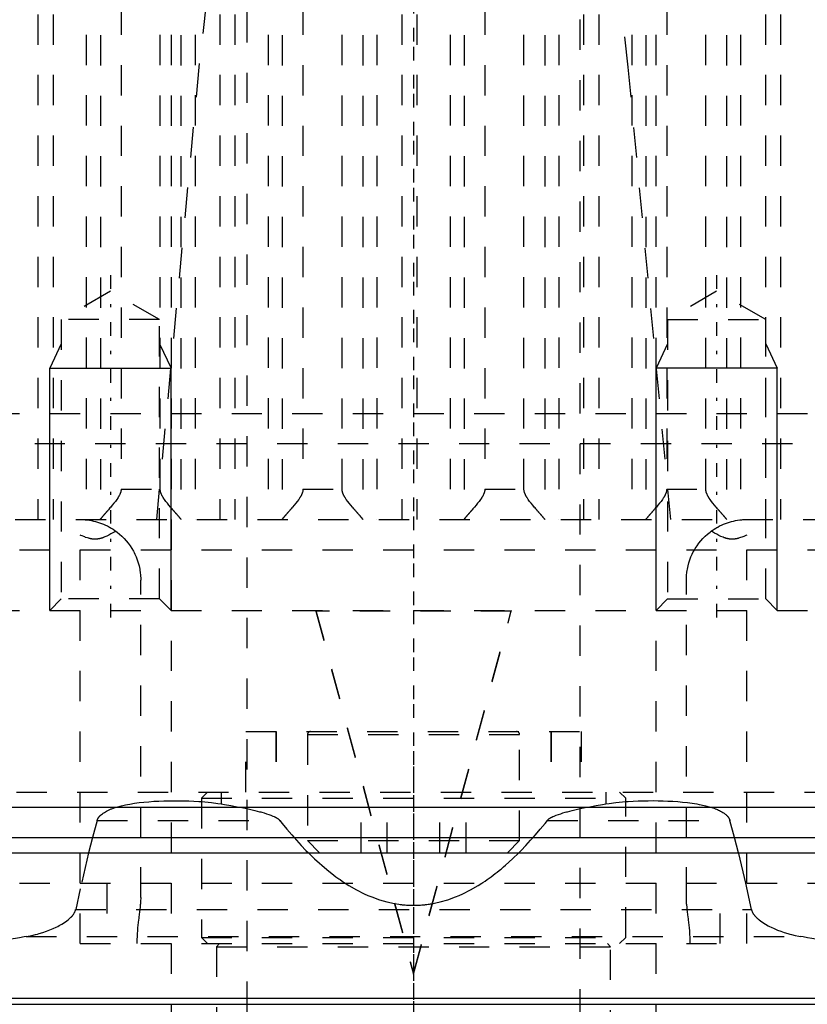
# Model space of a CAD drawing. Extents: x -100 to 100, y -99 to 429.
# Tile 6 of 14: x -13 to 13, y 20 to 53. Entities that reach past the tile are written whole.
import ezdxf

# ---------------------------------------------------------------- set-up
doc = ezdxf.new("R2010")
doc.units = 0
doc.linetypes.add('CENTER', pattern=[1.5, 0.45, -0.5, 0.05, -0.5])
doc.linetypes.add('DASHED', pattern=[2, 1, -1])
for name, color, linetype in [('AM_0', 7, 'CONTINUOUS'), ('AM_10', 7, 'CONTINUOUS'), ('AM_3', 7, 'DASHED'), ('AM_7', 7, 'CENTER')]:
    doc.layers.add(name, color=color, linetype=linetype)

msp = doc.modelspace()

# ---------------------------------------------------------------- linework, layer by layer
at = {"layer": 'AM_0', "color": 7, "linetype": 'CONTINUOUS'}
for p, q in [((-95, 27), (95, 27)), ((-30, 26), (30, 26)), ((-16.758, 25.5), (16.758, 25.5)), ((-21.12, 20.7), (21.12, 20.7)), ((-21.12, 20.5), (21.12, 20.5))]:
    msp.add_line(p, q, dxfattribs=at)
at = {"layer": 'AM_10', "color": 7, "linetype": 'CONTINUOUS'}
for p, q in [((-11.621, 42.3), (-12, 41.5)), ((-8.379, 42.3), (-8, 41.5)), ((8.379, 42.3), (8, 41.5)), ((11.621, 42.3), (12, 41.5)), ((-12, 33.5), (-12, 41.5)), ((-12, 41.5), (-8, 41.5)), ((-8, 33.5), (-8, 41.5)), ((12, 41.5), (8, 41.5)), ((8, 33.5), (8, 41.5)), ((12, 33.5), (12, 41.5))]:
    msp.add_line(p, q, dxfattribs=at)
at = {"layer": 'AM_3', "color": 6, "linetype": 'DASHED'}
for p, q in [((-5.5, 393.25), (-5.5, -76)), ((5.5, -76), (5.5, 393.25)), ((-8, 380.5), (-8, -32.5)), ((8, -32.5), (8, 380.5)), ((-12.392, 83.174), (-12.392, 36.5)), ((-11.891, 83.174), (-11.891, 36.5)), ((-6.392, 83.174), (-6.392, 36.5)), ((-5.891, 83.174), (-5.891, 36.5)), ((-0.392, 83.174), (-0.392, 36.5)), ((0.109, 83.174), (0.109, 36.5)), ((5.608, 83.174), (5.608, 36.5)), ((6.109, 83.174), (6.109, 36.5)), ((11.608, 83.174), (11.608, 36.5)), ((12.109, 83.174), (12.109, 36.5)), ((-10.797, 82.503), (-10.797, 36.5)), ((-10.333, 82.49), (-10.333, 36.51)), ((-7.674, 82.49), (-7.674, 36.51)), ((-7.21, 82.503), (-7.21, 36.5)), ((-4.797, 82.503), (-4.797, 36.5)), ((-4.333, 82.49), (-4.333, 36.51)), ((-1.674, 82.49), (-1.674, 36.51)), ((-1.21, 82.503), (-1.21, 36.5)), ((1.203, 82.503), (1.203, 36.5)), ((1.667, 82.49), (1.667, 36.51)), ((4.326, 82.49), (4.326, 36.51)), ((4.79, 82.503), (4.79, 36.5)), ((7.203, 82.503), (7.203, 36.5)), ((7.667, 82.49), (7.667, 36.51)), ((10.326, 82.49), (10.326, 36.51)), ((10.79, 82.503), (10.79, 36.5)), ((-9.649, 81.5), (-9.649, 37.5)), ((-8.358, 37.5), (-8.358, 81.5)), ((-3.649, 81.5), (-3.649, 37.5)), ((-2.358, 37.5), (-2.358, 81.5)), ((2.351, 81.5), (2.351, 37.5)), ((3.642, 37.5), (3.642, 81.5)), ((8.351, 81.5), (8.351, 37.5)), ((9.642, 37.5), (9.642, 81.5)), ((-10, 44.036), (-11.621, 43.1)), ((-8.379, 43.1), (-10, 44.036)), ((10, 44.036), (8.379, 43.1)), ((11.621, 43.1), (10, 44.036)), ((-11.621, 43.1), (-11.621, 33.879)), ((-8.379, 43.1), (-11.621, 43.1)), ((-8.379, 33.879), (-8.379, 43.1)), ((8.379, 43.1), (8.379, 33.879)), ((8.379, 43.1), (11.621, 43.1)), ((11.621, 33.879), (11.621, 43.1)), ((-28, 40), (28, 40)), ((50.5, 39), (-50.5, 39)), ((-9.649, 37.5), (-8.358, 37.5)), ((-3.649, 37.5), (-2.358, 37.5)), ((2.351, 37.5), (3.642, 37.5)), ((8.351, 37.5), (9.642, 37.5)), ((-57.145, 36.5), (57.145, 36.5)), ((-11, 22.5), (-11, 35.987)), ((11, 22.5), (11, 35.987)), ((-43, 35.5), (43, 35.5)), ((-9, 24.02), (-9, 34.5)), ((9, 24.02), (9, 34.5)), ((-11.621, 33.879), (-12, 33.5)), ((-8.379, 33.879), (-11.621, 33.879)), ((-8, 33.5), (-8.379, 33.879)), ((8.379, 33.879), (8, 33.5)), ((8.379, 33.879), (11.621, 33.879)), ((12, 33.5), (11.621, 33.879)), ((-32, 33.5), (39.5, 33.5)), ((-3.225, 33.5), (-3.225, 33.474)), ((-3.225, 33.5), (0, 21.516)), ((0, 21.516), (3.225, 33.5)), ((3.225, 33.5), (3.225, 33.474)), ((3.225, 33.474), (-3.225, 33.474)), ((-3.225, 33.474), (0, 21.49)), ((0, 21.49), (3.225, 33.474)), ((-5.53, 27.5), (-5.53, 29.5)), ((-5.53, 29.5), (5.53, 29.5)), ((-4.54, 29.5), (-4.54, 27.5)), ((-4.53, 29.5), (-4.53, 27.5)), ((-3.5, 29.4), (-3.5, 25.9)), ((-3.5, 29.4), (3.5, 29.4)), ((3.5, 25.9), (3.5, 29.4)), ((4.53, 29.5), (4.53, 27.5)), ((4.54, 29.5), (4.54, 27.5)), ((5.53, 29.5), (5.53, 27.5)), ((-33.1, 27.5), (33.1, 27.5)), ((-6.8, 27.5), (-7, 27.3)), ((-6.344, 27.5), (-6.344, 27.112)), ((-1.732, 25.5), (-1.732, 27.5)), ((-0.866, 25.5), (-0.866, 27.5)), ((0.866, 25.5), (0.866, 27.5)), ((1.732, 25.5), (1.732, 27.5)), ((6.344, 27.5), (6.344, 27.112)), ((7, 27.3), (6.8, 27.5)), ((-7, 27.3), (-7, 22.7)), ((-7, 27.3), (7, 27.3)), ((7, 22.7), (7, 27.3)), ((-10.436, 26.57), (-10.591, 26.001)), ((-10.436, 26.57), (-4.416, 26.57)), ((4.416, 26.57), (10.436, 26.57)), ((10.591, 26.001), (10.436, 26.57)), ((-10.591, 26.001), (-10.72, 25.501)), ((10.72, 25.501), (10.591, 26.001)), ((-3.5, 25.9), (-3.1, 25.5)), ((-3.5, 25.9), (3.5, 25.9)), ((3.1, 25.5), (3.5, 25.9)), ((-10.72, 25.501), (-11, 24.31)), ((10.958, 24.499), (10.72, 25.501)), ((-41, 24.5), (41, 24.5)), ((-10.115, 24.5), (-10.115, 22.5)), ((10.115, 22.5), (10.115, 24.5)), ((11.147, 23.63), (10.958, 24.499)), ((-11, 24.31), (-11.147, 23.63)), ((-11.147, 23.63), (11.147, 23.63)), ((-12.777, 22.733), (12.777, 22.733)), ((-11, 22.5), (11, 22.5)), ((-7, 22.7), (-6.8, 22.5)), ((-7, 22.7), (7, 22.7)), ((-6.4, 22.5), (-6.5, 22.4)), ((6.5, 22.4), (6.4, 22.5)), ((6.8, 22.5), (7, 22.7)), ((-6.5, 22.4), (-6.5, 15.3)), ((-6.5, 22.4), (6.5, 22.4)), ((6.5, 15.3), (6.5, 22.4)), ((0, 21.516), (0, 21.49))]:
    msp.add_line(p, q, dxfattribs=at)
for points in [[(-5.442, 65.459, 0), (-7.084, 51.437, 0), (-8.483, 36.5, 0)], [(8.483, 36.5, 0), (7.084, 51.437, 0), (5.442, 65.459, 0)], [(-9.649, 37.5, 0), (-9.649, 37.492, 0), (-9.65, 37.478, 0), (-9.651, 37.463, 0), (-9.652, 37.456, 0), (-9.653, 37.449, 0), (-9.656, 37.435, 0), (-9.658, 37.422, 0), (-9.662, 37.408, 0), (-9.665, 37.395, 0), (-9.67, 37.383, 0), (-9.672, 37.376, 0), (-9.674, 37.37, 0), (-9.679, 37.357, 0), (-9.684, 37.345, 0), (-9.689, 37.333, 0), (-9.695, 37.321, 0), (-9.701, 37.309, 0), (-9.704, 37.303, 0), (-9.707, 37.297, 0), (-9.713, 37.285, 0), (-9.719, 37.274, 0), (-9.723, 37.268, 0), (-9.726, 37.262, 0), (-9.733, 37.25, 0), (-9.74, 37.239, 0), (-9.743, 37.233, 0), (-9.747, 37.228, 0), (-9.754, 37.216, 0), (-9.761, 37.205, 0), (-9.788, 37.166, 0), (-9.836, 37.1, 0), (-9.886, 37.035, 0), (-9.938, 36.972, 0), (-9.99, 36.91, 0), (-10.015, 36.881, 0), (-10.04, 36.851, 0), (-10.069, 36.818, 0), (-10.077, 36.809, 0), (-10.085, 36.799, 0), (-10.089, 36.795, 0), (-10.093, 36.79, 0), (-10.101, 36.781, 0), (-10.109, 36.772, 0), (-10.117, 36.763, 0), (-10.124, 36.754, 0), (-10.132, 36.746, 0), (-10.136, 36.741, 0), (-10.14, 36.737, 0), (-10.147, 36.729, 0), (-10.154, 36.72, 0), (-10.162, 36.712, 0), (-10.169, 36.704, 0), (-10.176, 36.696, 0), (-10.179, 36.692, 0), (-10.183, 36.688, 0), (-10.19, 36.68, 0), (-10.196, 36.672, 0), (-10.203, 36.665, 0), (-10.21, 36.657, 0), (-10.216, 36.65, 0), (-10.219, 36.646, 0), (-10.223, 36.643, 0), (-10.229, 36.635, 0), (-10.235, 36.628, 0), (-10.241, 36.621, 0), (-10.247, 36.614, 0), (-10.253, 36.608, 0), (-10.256, 36.604, 0), (-10.258, 36.601, 0), (-10.264, 36.595, 0), (-10.269, 36.589, 0), (-10.272, 36.586, 0), (-10.275, 36.583, 0), (-10.28, 36.577, 0), (-10.284, 36.571, 0), (-10.287, 36.568, 0), (-10.289, 36.565, 0), (-10.294, 36.56, 0), (-10.298, 36.555, 0), (-10.302, 36.55, 0), (-10.306, 36.545, 0), (-10.309, 36.541, 0), (-10.311, 36.539, 0), (-10.313, 36.537, 0), (-10.316, 36.533, 0), (-10.319, 36.529, 0), (-10.322, 36.525, 0), (-10.325, 36.522, 0), (-10.327, 36.519, 0), (-10.328, 36.517, 0), (-10.329, 36.516, 0), (-10.331, 36.513, 0), (-10.332, 36.511, 0), (-10.333, 36.51, 0)], [(-7.674, 36.51, 0), (-7.675, 36.511, 0), (-7.676, 36.513, 0), (-7.678, 36.516, 0), (-7.679, 36.517, 0), (-7.68, 36.519, 0), (-7.682, 36.522, 0), (-7.685, 36.525, 0), (-7.688, 36.529, 0), (-7.691, 36.533, 0), (-7.694, 36.537, 0), (-7.696, 36.539, 0), (-7.698, 36.541, 0), (-7.701, 36.545, 0), (-7.705, 36.55, 0), (-7.709, 36.555, 0), (-7.713, 36.56, 0), (-7.718, 36.565, 0), (-7.72, 36.568, 0), (-7.723, 36.571, 0), (-7.727, 36.577, 0), (-7.732, 36.583, 0), (-7.735, 36.586, 0), (-7.738, 36.589, 0), (-7.743, 36.595, 0), (-7.749, 36.601, 0), (-7.751, 36.604, 0), (-7.754, 36.608, 0), (-7.76, 36.614, 0), (-7.766, 36.621, 0), (-7.772, 36.628, 0), (-7.778, 36.635, 0), (-7.784, 36.643, 0), (-7.788, 36.646, 0), (-7.791, 36.65, 0), (-7.797, 36.657, 0), (-7.804, 36.665, 0), (-7.811, 36.672, 0), (-7.817, 36.68, 0), (-7.824, 36.688, 0), (-7.828, 36.692, 0), (-7.831, 36.696, 0), (-7.838, 36.704, 0), (-7.845, 36.712, 0), (-7.853, 36.72, 0), (-7.86, 36.729, 0), (-7.867, 36.737, 0), (-7.871, 36.741, 0), (-7.875, 36.746, 0), (-7.883, 36.754, 0), (-7.89, 36.763, 0), (-7.898, 36.772, 0), (-7.906, 36.781, 0), (-7.914, 36.79, 0), (-7.918, 36.795, 0), (-7.922, 36.799, 0), (-7.93, 36.809, 0), (-7.938, 36.818, 0), (-7.967, 36.851, 0), (-7.992, 36.881, 0), (-8.017, 36.91, 0), (-8.069, 36.972, 0), (-8.121, 37.035, 0), (-8.171, 37.1, 0), (-8.219, 37.166, 0), (-8.246, 37.205, 0), (-8.253, 37.216, 0), (-8.26, 37.228, 0), (-8.264, 37.233, 0), (-8.267, 37.239, 0), (-8.274, 37.25, 0), (-8.281, 37.262, 0), (-8.284, 37.268, 0), (-8.288, 37.274, 0), (-8.294, 37.285, 0), (-8.3, 37.297, 0), (-8.303, 37.303, 0), (-8.306, 37.309, 0), (-8.312, 37.321, 0), (-8.318, 37.333, 0), (-8.323, 37.345, 0), (-8.328, 37.357, 0), (-8.333, 37.37, 0), (-8.335, 37.376, 0), (-8.337, 37.383, 0), (-8.342, 37.395, 0), (-8.345, 37.408, 0), (-8.349, 37.422, 0), (-8.351, 37.435, 0), (-8.354, 37.449, 0), (-8.355, 37.456, 0), (-8.356, 37.463, 0), (-8.357, 37.478, 0), (-8.358, 37.492, 0), (-8.358, 37.5, 0)], [(-3.649, 37.5, 0), (-3.649, 37.492, 0), (-3.65, 37.478, 0), (-3.651, 37.463, 0), (-3.652, 37.456, 0), (-3.653, 37.449, 0), (-3.656, 37.435, 0), (-3.658, 37.422, 0), (-3.662, 37.408, 0), (-3.665, 37.395, 0), (-3.67, 37.383, 0), (-3.672, 37.376, 0), (-3.674, 37.37, 0), (-3.679, 37.357, 0), (-3.684, 37.345, 0), (-3.689, 37.333, 0), (-3.695, 37.321, 0), (-3.701, 37.309, 0), (-3.704, 37.303, 0), (-3.707, 37.297, 0), (-3.713, 37.285, 0), (-3.719, 37.274, 0), (-3.723, 37.268, 0), (-3.726, 37.262, 0), (-3.733, 37.25, 0), (-3.74, 37.239, 0), (-3.743, 37.233, 0), (-3.747, 37.228, 0), (-3.754, 37.216, 0), (-3.761, 37.205, 0), (-3.788, 37.166, 0), (-3.836, 37.1, 0), (-3.886, 37.035, 0), (-3.938, 36.972, 0), (-3.99, 36.91, 0), (-4.015, 36.881, 0), (-4.04, 36.851, 0), (-4.069, 36.818, 0), (-4.077, 36.809, 0), (-4.085, 36.799, 0), (-4.089, 36.795, 0), (-4.093, 36.79, 0), (-4.101, 36.781, 0), (-4.109, 36.772, 0), (-4.117, 36.763, 0), (-4.124, 36.754, 0), (-4.132, 36.746, 0), (-4.136, 36.741, 0), (-4.14, 36.737, 0), (-4.147, 36.729, 0), (-4.154, 36.72, 0), (-4.162, 36.712, 0), (-4.169, 36.704, 0), (-4.176, 36.696, 0), (-4.179, 36.692, 0), (-4.183, 36.688, 0), (-4.19, 36.68, 0), (-4.196, 36.672, 0), (-4.203, 36.665, 0), (-4.21, 36.657, 0), (-4.216, 36.65, 0), (-4.219, 36.646, 0), (-4.223, 36.643, 0), (-4.229, 36.635, 0), (-4.235, 36.628, 0), (-4.241, 36.621, 0), (-4.247, 36.614, 0), (-4.253, 36.608, 0), (-4.256, 36.604, 0), (-4.258, 36.601, 0), (-4.264, 36.595, 0), (-4.269, 36.589, 0), (-4.272, 36.586, 0), (-4.275, 36.583, 0), (-4.28, 36.577, 0), (-4.284, 36.571, 0), (-4.287, 36.568, 0), (-4.289, 36.565, 0), (-4.294, 36.56, 0), (-4.298, 36.555, 0), (-4.302, 36.55, 0), (-4.306, 36.545, 0), (-4.309, 36.541, 0), (-4.311, 36.539, 0), (-4.313, 36.537, 0), (-4.316, 36.533, 0), (-4.319, 36.529, 0), (-4.322, 36.525, 0), (-4.325, 36.522, 0), (-4.327, 36.519, 0), (-4.328, 36.517, 0), (-4.329, 36.516, 0), (-4.331, 36.513, 0), (-4.332, 36.511, 0), (-4.333, 36.51, 0)], [(-1.674, 36.51, 0), (-1.675, 36.511, 0), (-1.676, 36.513, 0), (-1.678, 36.516, 0), (-1.679, 36.517, 0), (-1.68, 36.519, 0), (-1.682, 36.522, 0), (-1.685, 36.525, 0), (-1.688, 36.529, 0), (-1.691, 36.533, 0), (-1.694, 36.537, 0), (-1.696, 36.539, 0), (-1.698, 36.541, 0), (-1.701, 36.545, 0), (-1.705, 36.55, 0), (-1.709, 36.555, 0), (-1.713, 36.56, 0), (-1.718, 36.565, 0), (-1.72, 36.568, 0), (-1.723, 36.571, 0), (-1.727, 36.577, 0), (-1.732, 36.583, 0), (-1.735, 36.586, 0), (-1.738, 36.589, 0), (-1.743, 36.595, 0), (-1.749, 36.601, 0), (-1.751, 36.604, 0), (-1.754, 36.608, 0), (-1.76, 36.614, 0), (-1.766, 36.621, 0), (-1.772, 36.628, 0), (-1.778, 36.635, 0), (-1.784, 36.643, 0), (-1.788, 36.646, 0), (-1.791, 36.65, 0), (-1.797, 36.657, 0), (-1.804, 36.665, 0), (-1.811, 36.672, 0), (-1.817, 36.68, 0), (-1.824, 36.688, 0), (-1.828, 36.692, 0), (-1.831, 36.696, 0), (-1.838, 36.704, 0), (-1.845, 36.712, 0), (-1.853, 36.72, 0), (-1.86, 36.729, 0), (-1.867, 36.737, 0), (-1.871, 36.741, 0), (-1.875, 36.746, 0), (-1.883, 36.754, 0), (-1.89, 36.763, 0), (-1.898, 36.772, 0), (-1.906, 36.781, 0), (-1.914, 36.79, 0), (-1.918, 36.795, 0), (-1.922, 36.799, 0), (-1.93, 36.809, 0), (-1.938, 36.818, 0), (-1.967, 36.851, 0), (-1.992, 36.881, 0), (-2.017, 36.91, 0), (-2.069, 36.972, 0), (-2.121, 37.035, 0), (-2.171, 37.1, 0), (-2.219, 37.166, 0), (-2.246, 37.205, 0), (-2.253, 37.216, 0), (-2.26, 37.228, 0), (-2.264, 37.233, 0), (-2.267, 37.239, 0), (-2.274, 37.25, 0), (-2.281, 37.262, 0), (-2.284, 37.268, 0), (-2.288, 37.274, 0), (-2.294, 37.285, 0), (-2.3, 37.297, 0), (-2.303, 37.303, 0), (-2.306, 37.309, 0), (-2.312, 37.321, 0), (-2.318, 37.333, 0), (-2.323, 37.345, 0), (-2.328, 37.357, 0), (-2.333, 37.37, 0), (-2.335, 37.376, 0), (-2.337, 37.383, 0), (-2.342, 37.395, 0), (-2.345, 37.408, 0), (-2.349, 37.422, 0), (-2.351, 37.435, 0), (-2.354, 37.449, 0), (-2.355, 37.456, 0), (-2.356, 37.463, 0), (-2.357, 37.478, 0), (-2.358, 37.492, 0), (-2.358, 37.5, 0)], [(2.351, 37.5, 0), (2.351, 37.492, 0), (2.35, 37.478, 0), (2.349, 37.463, 0), (2.348, 37.456, 0), (2.347, 37.449, 0), (2.344, 37.435, 0), (2.342, 37.422, 0), (2.338, 37.408, 0), (2.335, 37.395, 0), (2.33, 37.383, 0), (2.328, 37.376, 0), (2.326, 37.37, 0), (2.321, 37.357, 0), (2.316, 37.345, 0), (2.311, 37.333, 0), (2.305, 37.321, 0), (2.299, 37.309, 0), (2.296, 37.303, 0), (2.293, 37.297, 0), (2.287, 37.285, 0), (2.281, 37.274, 0), (2.277, 37.268, 0), (2.274, 37.262, 0), (2.267, 37.25, 0), (2.26, 37.239, 0), (2.257, 37.233, 0), (2.253, 37.228, 0), (2.246, 37.216, 0), (2.239, 37.205, 0), (2.212, 37.166, 0), (2.164, 37.1, 0), (2.114, 37.035, 0), (2.062, 36.972, 0), (2.01, 36.91, 0), (1.985, 36.881, 0), (1.96, 36.851, 0), (1.931, 36.818, 0), (1.923, 36.809, 0), (1.915, 36.799, 0), (1.911, 36.795, 0), (1.907, 36.79, 0), (1.899, 36.781, 0), (1.891, 36.772, 0), (1.883, 36.763, 0), (1.876, 36.754, 0), (1.868, 36.746, 0), (1.864, 36.741, 0), (1.86, 36.737, 0), (1.853, 36.729, 0), (1.846, 36.72, 0), (1.838, 36.712, 0), (1.831, 36.704, 0), (1.824, 36.696, 0), (1.821, 36.692, 0), (1.817, 36.688, 0), (1.81, 36.68, 0), (1.804, 36.672, 0), (1.797, 36.665, 0), (1.79, 36.657, 0), (1.784, 36.65, 0), (1.781, 36.646, 0), (1.777, 36.643, 0), (1.771, 36.635, 0), (1.765, 36.628, 0), (1.759, 36.621, 0), (1.753, 36.614, 0), (1.747, 36.608, 0), (1.744, 36.604, 0), (1.742, 36.601, 0), (1.736, 36.595, 0), (1.731, 36.589, 0), (1.728, 36.586, 0), (1.725, 36.583, 0), (1.72, 36.577, 0), (1.716, 36.571, 0), (1.713, 36.568, 0), (1.711, 36.565, 0), (1.706, 36.56, 0), (1.702, 36.555, 0), (1.698, 36.55, 0), (1.694, 36.545, 0), (1.691, 36.541, 0), (1.689, 36.539, 0), (1.687, 36.537, 0), (1.684, 36.533, 0), (1.681, 36.529, 0), (1.678, 36.525, 0), (1.675, 36.522, 0), (1.673, 36.519, 0), (1.672, 36.517, 0), (1.671, 36.516, 0), (1.669, 36.513, 0), (1.668, 36.511, 0), (1.667, 36.51, 0)], [(4.326, 36.51, 0), (4.325, 36.511, 0), (4.324, 36.513, 0), (4.322, 36.516, 0), (4.321, 36.517, 0), (4.32, 36.519, 0), (4.318, 36.522, 0), (4.315, 36.525, 0), (4.312, 36.529, 0), (4.309, 36.533, 0), (4.306, 36.537, 0), (4.304, 36.539, 0), (4.302, 36.541, 0), (4.299, 36.545, 0), (4.295, 36.55, 0), (4.291, 36.555, 0), (4.287, 36.56, 0), (4.282, 36.565, 0), (4.28, 36.568, 0), (4.277, 36.571, 0), (4.273, 36.577, 0), (4.268, 36.583, 0), (4.265, 36.586, 0), (4.262, 36.589, 0), (4.257, 36.595, 0), (4.251, 36.601, 0), (4.249, 36.604, 0), (4.246, 36.608, 0), (4.24, 36.614, 0), (4.234, 36.621, 0), (4.228, 36.628, 0), (4.222, 36.635, 0), (4.216, 36.643, 0), (4.212, 36.646, 0), (4.209, 36.65, 0), (4.203, 36.657, 0), (4.196, 36.665, 0), (4.189, 36.672, 0), (4.183, 36.68, 0), (4.176, 36.688, 0), (4.172, 36.692, 0), (4.169, 36.696, 0), (4.162, 36.704, 0), (4.155, 36.712, 0), (4.147, 36.72, 0), (4.14, 36.729, 0), (4.133, 36.737, 0), (4.129, 36.741, 0), (4.125, 36.746, 0), (4.117, 36.754, 0), (4.11, 36.763, 0), (4.102, 36.772, 0), (4.094, 36.781, 0), (4.086, 36.79, 0), (4.082, 36.795, 0), (4.078, 36.799, 0), (4.07, 36.809, 0), (4.062, 36.818, 0), (4.033, 36.851, 0), (4.008, 36.881, 0), (3.983, 36.91, 0), (3.931, 36.972, 0), (3.879, 37.035, 0), (3.829, 37.1, 0), (3.781, 37.166, 0), (3.754, 37.205, 0), (3.747, 37.216, 0), (3.74, 37.228, 0), (3.736, 37.233, 0), (3.733, 37.239, 0), (3.726, 37.25, 0), (3.719, 37.262, 0), (3.716, 37.268, 0), (3.712, 37.274, 0), (3.706, 37.285, 0), (3.7, 37.297, 0), (3.697, 37.303, 0), (3.694, 37.309, 0), (3.688, 37.321, 0), (3.682, 37.333, 0), (3.677, 37.345, 0), (3.672, 37.357, 0), (3.667, 37.37, 0), (3.665, 37.376, 0), (3.663, 37.383, 0), (3.658, 37.395, 0), (3.655, 37.408, 0), (3.651, 37.422, 0), (3.649, 37.435, 0), (3.646, 37.449, 0), (3.645, 37.456, 0), (3.644, 37.463, 0), (3.643, 37.478, 0), (3.642, 37.492, 0), (3.642, 37.5, 0)], [(8.351, 37.5, 0), (8.351, 37.492, 0), (8.35, 37.478, 0), (8.349, 37.463, 0), (8.348, 37.456, 0), (8.347, 37.449, 0), (8.344, 37.435, 0), (8.342, 37.422, 0), (8.338, 37.408, 0), (8.335, 37.395, 0), (8.33, 37.383, 0), (8.328, 37.376, 0), (8.326, 37.37, 0), (8.321, 37.357, 0), (8.316, 37.345, 0), (8.311, 37.333, 0), (8.305, 37.321, 0), (8.299, 37.309, 0), (8.296, 37.303, 0), (8.293, 37.297, 0), (8.287, 37.285, 0), (8.281, 37.274, 0), (8.277, 37.268, 0), (8.274, 37.262, 0), (8.267, 37.25, 0), (8.26, 37.239, 0), (8.257, 37.233, 0), (8.253, 37.228, 0), (8.246, 37.216, 0), (8.239, 37.205, 0), (8.212, 37.166, 0), (8.164, 37.1, 0), (8.114, 37.035, 0), (8.062, 36.972, 0), (8.01, 36.91, 0), (7.985, 36.881, 0), (7.96, 36.851, 0), (7.931, 36.818, 0), (7.923, 36.809, 0), (7.915, 36.799, 0), (7.911, 36.795, 0), (7.907, 36.79, 0), (7.899, 36.781, 0), (7.891, 36.772, 0), (7.883, 36.763, 0), (7.876, 36.754, 0), (7.868, 36.746, 0), (7.864, 36.741, 0), (7.86, 36.737, 0), (7.853, 36.729, 0), (7.846, 36.72, 0), (7.838, 36.712, 0), (7.831, 36.704, 0), (7.824, 36.696, 0), (7.821, 36.692, 0), (7.817, 36.688, 0), (7.81, 36.68, 0), (7.804, 36.672, 0), (7.797, 36.665, 0), (7.79, 36.657, 0), (7.784, 36.65, 0), (7.781, 36.646, 0), (7.777, 36.643, 0), (7.771, 36.635, 0), (7.765, 36.628, 0), (7.759, 36.621, 0), (7.753, 36.614, 0), (7.747, 36.608, 0), (7.744, 36.604, 0), (7.742, 36.601, 0), (7.736, 36.595, 0), (7.731, 36.589, 0), (7.728, 36.586, 0), (7.725, 36.583, 0), (7.72, 36.577, 0), (7.716, 36.571, 0), (7.713, 36.568, 0), (7.711, 36.565, 0), (7.706, 36.56, 0), (7.702, 36.555, 0), (7.698, 36.55, 0), (7.694, 36.545, 0), (7.691, 36.541, 0), (7.689, 36.539, 0), (7.687, 36.537, 0), (7.684, 36.533, 0), (7.681, 36.529, 0), (7.678, 36.525, 0), (7.675, 36.522, 0), (7.673, 36.519, 0), (7.672, 36.517, 0), (7.671, 36.516, 0), (7.669, 36.513, 0), (7.668, 36.511, 0), (7.667, 36.51, 0)], [(10.326, 36.51, 0), (10.325, 36.511, 0), (10.324, 36.513, 0), (10.322, 36.516, 0), (10.321, 36.517, 0), (10.32, 36.519, 0), (10.318, 36.522, 0), (10.315, 36.525, 0), (10.312, 36.529, 0), (10.309, 36.533, 0), (10.306, 36.537, 0), (10.304, 36.539, 0), (10.302, 36.541, 0), (10.299, 36.545, 0), (10.295, 36.55, 0), (10.291, 36.555, 0), (10.287, 36.56, 0), (10.282, 36.565, 0), (10.28, 36.568, 0), (10.277, 36.571, 0), (10.273, 36.577, 0), (10.268, 36.583, 0), (10.265, 36.586, 0), (10.262, 36.589, 0), (10.257, 36.595, 0), (10.251, 36.601, 0), (10.249, 36.604, 0), (10.246, 36.608, 0), (10.24, 36.614, 0), (10.234, 36.621, 0), (10.228, 36.628, 0), (10.222, 36.635, 0), (10.216, 36.643, 0), (10.212, 36.646, 0), (10.209, 36.65, 0), (10.203, 36.657, 0), (10.196, 36.665, 0), (10.189, 36.672, 0), (10.183, 36.68, 0), (10.176, 36.688, 0), (10.172, 36.692, 0), (10.169, 36.696, 0), (10.162, 36.704, 0), (10.155, 36.712, 0), (10.147, 36.72, 0), (10.14, 36.729, 0), (10.133, 36.737, 0), (10.129, 36.741, 0), (10.125, 36.746, 0), (10.117, 36.754, 0), (10.11, 36.763, 0), (10.102, 36.772, 0), (10.094, 36.781, 0), (10.086, 36.79, 0), (10.082, 36.795, 0), (10.078, 36.799, 0), (10.07, 36.809, 0), (10.062, 36.818, 0), (10.033, 36.851, 0), (10.008, 36.881, 0), (9.983, 36.91, 0), (9.931, 36.972, 0), (9.879, 37.035, 0), (9.829, 37.1, 0), (9.781, 37.166, 0), (9.754, 37.205, 0), (9.747, 37.216, 0), (9.74, 37.228, 0), (9.736, 37.233, 0), (9.733, 37.239, 0), (9.726, 37.25, 0), (9.719, 37.262, 0), (9.716, 37.268, 0), (9.712, 37.274, 0), (9.706, 37.285, 0), (9.7, 37.297, 0), (9.697, 37.303, 0), (9.694, 37.309, 0), (9.688, 37.321, 0), (9.682, 37.333, 0), (9.677, 37.345, 0), (9.672, 37.357, 0), (9.667, 37.37, 0), (9.665, 37.376, 0), (9.663, 37.383, 0), (9.658, 37.395, 0), (9.655, 37.408, 0), (9.651, 37.422, 0), (9.649, 37.435, 0), (9.646, 37.449, 0), (9.645, 37.456, 0), (9.644, 37.463, 0), (9.643, 37.478, 0), (9.642, 37.492, 0), (9.642, 37.5, 0)], [(-11, 36.5, 0), (-10.966, 36.5, 0), (-10.897, 36.497, 0), (-10.829, 36.493, 0), (-10.795, 36.489, 0), (-10.761, 36.486, 0), (-10.693, 36.476, 0), (-10.625, 36.465, 0), (-10.558, 36.45, 0), (-10.491, 36.434, 0), (-10.424, 36.415, 0), (-10.391, 36.405, 0), (-10.358, 36.394, 0), (-10.292, 36.371, 0), (-10.227, 36.345, 0), (-10.163, 36.316, 0), (-10.099, 36.286, 0), (-10.036, 36.252, 0), (-10.005, 36.235, 0), (-9.974, 36.217, 0), (-9.913, 36.179, 0), (-9.854, 36.139, 0), (-9.824, 36.118, 0)], [(-10.333, 36.51, 0), (-10.335, 36.507, 0), (-10.339, 36.502, 0), (-10.343, 36.5, 0), (-10.345, 36.5, 0)], [(-7.662, 36.5, 0), (-7.664, 36.5, 0), (-7.668, 36.502, 0), (-7.672, 36.507, 0), (-7.674, 36.51, 0)], [(-4.333, 36.51, 0), (-4.335, 36.507, 0), (-4.339, 36.502, 0), (-4.343, 36.5, 0), (-4.345, 36.5, 0)], [(-1.662, 36.5, 0), (-1.664, 36.5, 0), (-1.668, 36.502, 0), (-1.672, 36.507, 0), (-1.674, 36.51, 0)], [(1.667, 36.51, 0), (1.665, 36.507, 0), (1.661, 36.502, 0), (1.657, 36.5, 0), (1.655, 36.5, 0)], [(4.338, 36.5, 0), (4.336, 36.5, 0), (4.332, 36.502, 0), (4.328, 36.507, 0), (4.326, 36.51, 0)], [(7.667, 36.51, 0), (7.665, 36.507, 0), (7.661, 36.502, 0), (7.657, 36.5, 0), (7.655, 36.5, 0)], [(9.824, 36.118, 0), (9.854, 36.139, 0), (9.913, 36.179, 0), (9.974, 36.217, 0), (10.005, 36.235, 0), (10.036, 36.252, 0), (10.099, 36.286, 0), (10.163, 36.316, 0), (10.227, 36.345, 0), (10.292, 36.371, 0), (10.358, 36.394, 0), (10.391, 36.405, 0), (10.424, 36.415, 0), (10.491, 36.434, 0), (10.558, 36.45, 0), (10.625, 36.465, 0), (10.693, 36.476, 0), (10.761, 36.486, 0), (10.795, 36.489, 0), (10.829, 36.493, 0), (10.897, 36.497, 0), (10.966, 36.5, 0), (11, 36.5, 0)], [(10.338, 36.5, 0), (10.336, 36.5, 0), (10.332, 36.502, 0), (10.328, 36.507, 0), (10.326, 36.51, 0)], [(-9.824, 36.118, 0), (-9.857, 36.098, 0), (-9.921, 36.06, 0), (-9.986, 36.023, 0), (-10.018, 36.005, 0), (-10.051, 35.988, 0), (-10.118, 35.954, 0), (-10.188, 35.923, 0), (-10.229, 35.906, 0), (-10.242, 35.902, 0), (-10.254, 35.898, 0), (-10.26, 35.896, 0), (-10.266, 35.893, 0), (-10.278, 35.889, 0), (-10.29, 35.886, 0), (-10.302, 35.882, 0), (-10.315, 35.878, 0), (-10.327, 35.875, 0), (-10.333, 35.873, 0), (-10.339, 35.872, 0), (-10.351, 35.869, 0), (-10.364, 35.866, 0), (-10.376, 35.864, 0), (-10.388, 35.861, 0), (-10.4, 35.859, 0), (-10.406, 35.858, 0), (-10.412, 35.857, 0), (-10.424, 35.856, 0), (-10.436, 35.854, 0), (-10.441, 35.854, 0), (-10.447, 35.853, 0), (-10.459, 35.852, 0), (-10.471, 35.851, 0), (-10.477, 35.851, 0), (-10.483, 35.85, 0), (-10.495, 35.85, 0), (-10.506, 35.85, 0), (-10.518, 35.85, 0), (-10.53, 35.85, 0), (-10.542, 35.85, 0), (-10.547, 35.851, 0), (-10.553, 35.851, 0), (-10.565, 35.852, 0), (-10.577, 35.853, 0), (-10.589, 35.854, 0), (-10.601, 35.856, 0), (-10.612, 35.857, 0), (-10.618, 35.858, 0), (-10.624, 35.859, 0), (-10.636, 35.861, 0), (-10.648, 35.863, 0), (-10.659, 35.865, 0), (-10.671, 35.868, 0), (-10.682, 35.87, 0), (-10.688, 35.872, 0), (-10.694, 35.873, 0), (-10.705, 35.876, 0), (-10.716, 35.879, 0), (-10.755, 35.89, 0), (-10.819, 35.911, 0), (-10.849, 35.923, 0), (-10.878, 35.934, 0), (-10.932, 35.956, 0), (-10.979, 35.977, 0), (-11, 35.987, 0)], [(-9.824, 36.118, 0), (-9.782, 36.087, 0), (-9.701, 36.021, 0), (-9.623, 35.951, 0), (-9.586, 35.914, 0), (-9.549, 35.877, 0), (-9.479, 35.799, 0), (-9.413, 35.717, 0), (-9.352, 35.633, 0), (-9.295, 35.545, 0), (-9.242, 35.454, 0), (-9.218, 35.408, 0), (-9.195, 35.361, 0), (-9.152, 35.265, 0), (-9.115, 35.167, 0), (-9.082, 35.068, 0), (-9.055, 34.967, 0), (-9.033, 34.864, 0), (-9.025, 34.813, 0), (-9.017, 34.761, 0), (-9.006, 34.657, 0), (-9.001, 34.552, 0), (-9, 34.5, 0)], [(9, 34.5, 0), (9.001, 34.552, 0), (9.006, 34.657, 0), (9.017, 34.761, 0), (9.025, 34.813, 0), (9.033, 34.864, 0), (9.055, 34.967, 0), (9.082, 35.068, 0), (9.115, 35.167, 0), (9.152, 35.265, 0), (9.195, 35.361, 0), (9.218, 35.408, 0), (9.242, 35.454, 0), (9.295, 35.545, 0), (9.352, 35.633, 0), (9.413, 35.717, 0), (9.479, 35.799, 0), (9.549, 35.877, 0), (9.586, 35.914, 0), (9.623, 35.951, 0), (9.701, 36.021, 0), (9.782, 36.087, 0), (9.824, 36.118, 0)], [(11, 35.987, 0), (10.966, 35.971, 0), (10.897, 35.942, 0), (10.827, 35.915, 0), (10.792, 35.902, 0), (10.757, 35.891, 0), (10.718, 35.879, 0), (10.707, 35.876, 0), (10.696, 35.874, 0), (10.691, 35.872, 0), (10.686, 35.871, 0), (10.675, 35.869, 0), (10.664, 35.866, 0), (10.654, 35.864, 0), (10.644, 35.862, 0), (10.634, 35.861, 0), (10.629, 35.86, 0), (10.624, 35.859, 0), (10.614, 35.857, 0), (10.604, 35.856, 0), (10.594, 35.855, 0), (10.585, 35.854, 0), (10.575, 35.853, 0), (10.57, 35.852, 0), (10.566, 35.852, 0), (10.556, 35.851, 0), (10.547, 35.851, 0), (10.538, 35.85, 0), (10.529, 35.85, 0), (10.519, 35.85, 0), (10.515, 35.85, 0), (10.51, 35.85, 0), (10.501, 35.85, 0), (10.492, 35.85, 0), (10.482, 35.85, 0), (10.473, 35.851, 0), (10.463, 35.852, 0), (10.459, 35.852, 0), (10.454, 35.852, 0), (10.444, 35.853, 0), (10.435, 35.854, 0), (10.43, 35.855, 0), (10.425, 35.855, 0), (10.415, 35.857, 0), (10.405, 35.858, 0), (10.401, 35.859, 0), (10.396, 35.86, 0), (10.386, 35.862, 0), (10.376, 35.864, 0), (10.366, 35.866, 0), (10.355, 35.868, 0), (10.345, 35.87, 0), (10.34, 35.872, 0), (10.335, 35.873, 0), (10.324, 35.876, 0), (10.314, 35.878, 0), (10.303, 35.882, 0), (10.293, 35.885, 0), (10.282, 35.888, 0), (10.277, 35.89, 0), (10.271, 35.892, 0), (10.26, 35.895, 0), (10.249, 35.899, 0), (10.21, 35.914, 0), (10.142, 35.943, 0), (10.072, 35.977, 0), (10.037, 35.995, 0), (10.002, 36.014, 0), (9.931, 36.054, 0), (9.86, 36.096, 0), (9.824, 36.118, 0)], [(-10.436, 26.57, 0), (-10.435, 26.573, 0), (-10.434, 26.579, 0), (-10.432, 26.585, 0), (-10.43, 26.588, 0), (-10.429, 26.591, 0), (-10.427, 26.597, 0), (-10.425, 26.603, 0), (-10.422, 26.608, 0), (-10.42, 26.614, 0), (-10.417, 26.62, 0), (-10.415, 26.623, 0), (-10.414, 26.626, 0), (-10.411, 26.631, 0), (-10.408, 26.637, 0), (-10.405, 26.642, 0), (-10.401, 26.648, 0), (-10.398, 26.653, 0), (-10.396, 26.656, 0), (-10.395, 26.658, 0), (-10.391, 26.663, 0), (-10.388, 26.668, 0), (-10.386, 26.671, 0), (-10.384, 26.674, 0), (-10.38, 26.679, 0), (-10.376, 26.684, 0), (-10.374, 26.686, 0), (-10.372, 26.689, 0), (-10.368, 26.693, 0), (-10.364, 26.698, 0), (-10.36, 26.703, 0), (-10.356, 26.708, 0), (-10.352, 26.712, 0), (-10.35, 26.715, 0), (-10.348, 26.717, 0), (-10.343, 26.722, 0), (-10.339, 26.726, 0), (-10.323, 26.742, 0), (-10.295, 26.766, 0), (-10.266, 26.789, 0), (-10.235, 26.812, 0), (-10.219, 26.823, 0), (-10.201, 26.834, 0), (-10.166, 26.855, 0), (-10.127, 26.876, 0), (-10.086, 26.897, 0), (-10.043, 26.917, 0), (-9.997, 26.936, 0), (-9.973, 26.946, 0), (-9.949, 26.955, 0), (-9.898, 26.974, 0), (-9.846, 26.991, 0), (-9.819, 27, 0)], [(-9.819, 27, 0), (-9.76, 27.018, 0), (-9.636, 27.051, 0), (-9.503, 27.081, 0), (-9.433, 27.095, 0), (-9.361, 27.108, 0), (-9.211, 27.132, 0), (-9.054, 27.154, 0), (-8.895, 27.171, 0), (-8.734, 27.186, 0), (-8.571, 27.198, 0), (-8.49, 27.203, 0), (-8.408, 27.207, 0), (-8.244, 27.213, 0), (-8.08, 27.218, 0), (-7.915, 27.219, 0), (-7.749, 27.219, 0), (-7.582, 27.216, 0), (-7.499, 27.214, 0), (-7.416, 27.211, 0), (-7.249, 27.204, 0), (-7.083, 27.194, 0), (-7, 27.188, 0)], [(-7, 27.188, 0), (-6.89, 27.179, 0), (-6.67, 27.157, 0), (-6.452, 27.129, 0), (-6.344, 27.112, 0)], [(-6.344, 27.112, 0), (-6.238, 27.095, 0), (-6.027, 27.058, 0), (-5.82, 27.02, 0), (-5.717, 27, 0)], [(-5.717, 27, 0), (-5.501, 26.956, 0), (-5.236, 26.895, 0), (-5.159, 26.876, 0), (-5.082, 26.856, 0), (-5.043, 26.846, 0), (-5.005, 26.835, 0), (-4.929, 26.813, 0), (-4.854, 26.79, 0), (-4.78, 26.765, 0), (-4.708, 26.739, 0), (-4.638, 26.711, 0), (-4.604, 26.696, 0), (-4.598, 26.693, 0), (-4.587, 26.688, 0), (-4.576, 26.682, 0), (-4.571, 26.68, 0), (-4.565, 26.677, 0), (-4.554, 26.671, 0), (-4.544, 26.666, 0), (-4.533, 26.66, 0), (-4.522, 26.654, 0), (-4.511, 26.647, 0), (-4.506, 26.644, 0), (-4.5, 26.64, 0), (-4.489, 26.633, 0), (-4.478, 26.626, 0), (-4.468, 26.618, 0), (-4.457, 26.61, 0), (-4.447, 26.601, 0), (-4.442, 26.597, 0), (-4.438, 26.593, 0), (-4.429, 26.584, 0), (-4.42, 26.574, 0), (-4.416, 26.57, 0)], [(4.416, 26.57, 0), (4.42, 26.574, 0), (4.429, 26.584, 0), (4.438, 26.593, 0), (4.442, 26.597, 0), (4.447, 26.601, 0), (4.457, 26.61, 0), (4.468, 26.618, 0), (4.478, 26.626, 0), (4.489, 26.633, 0), (4.5, 26.64, 0), (4.506, 26.644, 0), (4.511, 26.647, 0), (4.522, 26.654, 0), (4.533, 26.66, 0), (4.544, 26.666, 0), (4.554, 26.671, 0), (4.565, 26.677, 0), (4.571, 26.68, 0), (4.576, 26.682, 0), (4.587, 26.688, 0), (4.598, 26.693, 0), (4.604, 26.696, 0), (4.638, 26.711, 0), (4.708, 26.739, 0), (4.78, 26.765, 0), (4.854, 26.79, 0), (4.929, 26.813, 0), (5.005, 26.835, 0), (5.043, 26.846, 0), (5.082, 26.856, 0), (5.159, 26.876, 0), (5.236, 26.895, 0), (5.501, 26.956, 0), (5.717, 27, 0)], [(5.717, 27, 0), (5.82, 27.02, 0), (6.027, 27.058, 0), (6.238, 27.095, 0), (6.344, 27.112, 0)], [(6.344, 27.112, 0), (6.452, 27.129, 0), (6.67, 27.157, 0), (6.89, 27.179, 0), (7, 27.188, 0)], [(7, 27.188, 0), (7.083, 27.194, 0), (7.248, 27.204, 0), (7.412, 27.211, 0), (7.494, 27.214, 0), (7.576, 27.216, 0), (7.741, 27.219, 0), (7.905, 27.22, 0), (8.069, 27.218, 0), (8.232, 27.214, 0), (8.393, 27.208, 0), (8.474, 27.203, 0), (8.554, 27.199, 0), (8.715, 27.187, 0), (8.875, 27.173, 0), (9.033, 27.156, 0), (9.19, 27.135, 0), (9.343, 27.111, 0), (9.419, 27.098, 0), (9.491, 27.083, 0), (9.63, 27.052, 0), (9.758, 27.018, 0), (9.819, 27, 0)], [(9.819, 27, 0), (9.839, 26.993, 0), (9.879, 26.98, 0), (9.918, 26.967, 0), (9.937, 26.96, 0), (9.956, 26.952, 0), (9.992, 26.938, 0), (10.027, 26.923, 0), (10.061, 26.908, 0), (10.095, 26.892, 0), (10.131, 26.874, 0), (10.15, 26.864, 0), (10.169, 26.853, 0), (10.207, 26.83, 0), (10.245, 26.804, 0), (10.283, 26.776, 0), (10.304, 26.759, 0), (10.31, 26.754, 0), (10.316, 26.749, 0), (10.318, 26.746, 0), (10.321, 26.743, 0), (10.327, 26.738, 0), (10.333, 26.732, 0), (10.338, 26.727, 0), (10.344, 26.721, 0), (10.349, 26.716, 0), (10.352, 26.713, 0), (10.354, 26.71, 0), (10.36, 26.704, 0), (10.365, 26.698, 0), (10.367, 26.695, 0), (10.37, 26.692, 0), (10.375, 26.685, 0), (10.38, 26.679, 0), (10.382, 26.676, 0), (10.384, 26.673, 0), (10.389, 26.666, 0), (10.394, 26.66, 0), (10.398, 26.653, 0), (10.402, 26.646, 0), (10.406, 26.64, 0), (10.408, 26.636, 0), (10.41, 26.633, 0), (10.414, 26.626, 0), (10.418, 26.618, 0), (10.421, 26.611, 0), (10.424, 26.604, 0), (10.427, 26.596, 0), (10.429, 26.593, 0), (10.43, 26.589, 0), (10.433, 26.581, 0), (10.435, 26.573, 0), (10.436, 26.57, 0)], [(-4.416, 26.57, 0), (-4.337, 26.47, 0), (-4.178, 26.276, 0), (-4.02, 26.089, 0), (-3.941, 25.999, 0)], [(3.941, 25.999, 0), (4.02, 26.089, 0), (4.178, 26.276, 0), (4.337, 26.47, 0), (4.416, 26.57, 0)], [(-3.941, 25.999, 0), (-3.862, 25.911, 0), (-3.706, 25.741, 0), (-3.549, 25.578, 0), (-3.471, 25.499, 0)], [(3.471, 25.499, 0), (3.549, 25.578, 0), (3.706, 25.741, 0), (3.862, 25.911, 0), (3.941, 25.999, 0)], [(-3.471, 25.499, 0), (-3.268, 25.303, 0), (-2.864, 24.946, 0), (-2.628, 24.76, 0), (-2.561, 24.71, 0), (-2.493, 24.661, 0), (-2.46, 24.637, 0), (-2.426, 24.613, 0), (-2.359, 24.567, 0), (-2.291, 24.522, 0), (-2.258, 24.499, 0)], [(2.258, 24.499, 0), (2.291, 24.522, 0), (2.359, 24.567, 0), (2.426, 24.613, 0), (2.46, 24.637, 0), (2.493, 24.661, 0), (2.561, 24.71, 0), (2.628, 24.76, 0), (2.696, 24.811, 0), (2.763, 24.864, 0), (2.83, 24.918, 0), (2.864, 24.946, 0), (2.898, 24.974, 0), (2.965, 25.031, 0), (3.032, 25.089, 0), (3.268, 25.303, 0), (3.471, 25.499, 0)], [(-2.258, 24.499, 0), (-2.132, 24.42, 0), (-1.881, 24.275, 0), (-1.63, 24.148, 0), (-1.505, 24.092, 0), (-1.379, 24.04, 0), (-1.128, 23.949, 0), (-0.878, 23.877, 0), (-0.627, 23.822, 0), (-0.481, 23.799, 0), (-0.439, 23.793, 0), (-0.397, 23.788, 0), (-0.376, 23.786, 0), (-0.355, 23.784, 0), (-0.313, 23.78, 0), (-0.272, 23.776, 0), (-0.23, 23.773, 0), (-0.188, 23.771, 0), (-0.146, 23.769, 0), (-0.125, 23.768, 0), (-0.104, 23.767, 0), (-0.063, 23.766, 0), (-0.021, 23.766, 0), (0, 23.766, 0), (0.021, 23.766, 0), (0.063, 23.766, 0), (0.104, 23.767, 0), (0.125, 23.768, 0), (0.146, 23.769, 0), (0.188, 23.771, 0), (0.23, 23.773, 0), (0.272, 23.776, 0), (0.313, 23.78, 0), (0.355, 23.784, 0), (0.376, 23.786, 0), (0.397, 23.788, 0), (0.439, 23.793, 0), (0.481, 23.799, 0), (0.522, 23.805, 0), (0.564, 23.811, 0), (0.606, 23.819, 0), (0.627, 23.822, 0), (0.648, 23.826, 0), (0.69, 23.834, 0), (0.731, 23.843, 0), (0.878, 23.877, 0), (1.128, 23.949, 0), (1.379, 24.04, 0), (1.505, 24.092, 0), (1.63, 24.148, 0), (1.881, 24.275, 0), (2.132, 24.42, 0), (2.258, 24.499, 0)], [(-9, 24.02, 0), (-9, 23.989, 0), (-9.003, 23.923, 0), (-9.007, 23.854, 0), (-9.01, 23.819, 0), (-9.014, 23.782, 0), (-9.022, 23.707, 0), (-9.031, 23.629, 0), (-9.041, 23.548, 0), (-9.052, 23.465, 0), (-9.063, 23.379, 0), (-9.068, 23.335, 0), (-9.073, 23.291, 0), (-9.084, 23.202, 0), (-9.094, 23.111, 0), (-9.102, 23.018, 0), (-9.11, 22.925, 0), (-9.116, 22.831, 0), (-9.119, 22.783, 0), (-9.121, 22.736, 0), (-9.125, 22.641, 0), (-9.126, 22.547, 0), (-9.127, 22.5, 0)], [(9.127, 22.5, 0), (9.126, 22.547, 0), (9.125, 22.641, 0), (9.121, 22.736, 0), (9.119, 22.783, 0), (9.116, 22.831, 0), (9.11, 22.925, 0), (9.102, 23.018, 0), (9.094, 23.111, 0), (9.084, 23.202, 0), (9.073, 23.291, 0), (9.068, 23.335, 0), (9.063, 23.379, 0), (9.052, 23.465, 0), (9.041, 23.548, 0), (9.031, 23.629, 0), (9.022, 23.707, 0), (9.014, 23.782, 0), (9.01, 23.819, 0), (9.007, 23.854, 0), (9.003, 23.923, 0), (9, 23.989, 0), (9, 24.02, 0)], [(-12.777, 22.733, 0), (-12.715, 22.744, 0), (-12.591, 22.769, 0), (-12.468, 22.798, 0), (-12.408, 22.814, 0), (-12.347, 22.831, 0), (-12.228, 22.868, 0), (-12.113, 22.909, 0), (-12.001, 22.952, 0), (-11.893, 22.997, 0), (-11.79, 23.045, 0), (-11.741, 23.069, 0), (-11.693, 23.094, 0), (-11.602, 23.146, 0), (-11.516, 23.2, 0), (-11.436, 23.256, 0), (-11.393, 23.29, 0), (-11.381, 23.299, 0), (-11.369, 23.309, 0), (-11.363, 23.314, 0), (-11.358, 23.319, 0), (-11.347, 23.329, 0), (-11.336, 23.339, 0), (-11.325, 23.349, 0), (-11.315, 23.359, 0), (-11.305, 23.369, 0), (-11.3, 23.374, 0), (-11.295, 23.379, 0), (-11.285, 23.389, 0), (-11.276, 23.399, 0), (-11.271, 23.404, 0), (-11.266, 23.41, 0), (-11.257, 23.42, 0), (-11.248, 23.431, 0), (-11.244, 23.437, 0), (-11.239, 23.443, 0), (-11.231, 23.454, 0), (-11.222, 23.466, 0), (-11.214, 23.477, 0), (-11.206, 23.489, 0), (-11.199, 23.502, 0), (-11.195, 23.508, 0), (-11.192, 23.514, 0), (-11.185, 23.527, 0), (-11.178, 23.54, 0), (-11.172, 23.553, 0), (-11.167, 23.567, 0), (-11.161, 23.58, 0), (-11.159, 23.587, 0), (-11.157, 23.594, 0), (-11.152, 23.608, 0), (-11.149, 23.623, 0), (-11.147, 23.63, 0)], [(11.147, 23.63, 0), (11.149, 23.622, 0), (11.153, 23.608, 0), (11.157, 23.593, 0), (11.159, 23.586, 0), (11.162, 23.579, 0), (11.167, 23.565, 0), (11.173, 23.551, 0), (11.179, 23.538, 0), (11.186, 23.524, 0), (11.193, 23.511, 0), (11.197, 23.505, 0), (11.201, 23.498, 0), (11.209, 23.486, 0), (11.217, 23.473, 0), (11.225, 23.461, 0), (11.234, 23.449, 0), (11.243, 23.438, 0), (11.248, 23.432, 0), (11.252, 23.426, 0), (11.262, 23.415, 0), (11.271, 23.404, 0), (11.276, 23.398, 0), (11.281, 23.393, 0), (11.291, 23.382, 0), (11.301, 23.372, 0), (11.306, 23.367, 0), (11.311, 23.362, 0), (11.321, 23.352, 0), (11.332, 23.342, 0), (11.343, 23.332, 0), (11.353, 23.323, 0), (11.365, 23.313, 0), (11.37, 23.308, 0), (11.376, 23.303, 0), (11.387, 23.294, 0), (11.399, 23.284, 0), (11.442, 23.251, 0), (11.521, 23.196, 0), (11.606, 23.143, 0), (11.697, 23.092, 0), (11.745, 23.068, 0), (11.794, 23.043, 0), (11.897, 22.996, 0), (12.004, 22.95, 0), (12.116, 22.907, 0), (12.231, 22.867, 0), (12.35, 22.831, 0), (12.41, 22.814, 0), (12.47, 22.798, 0), (12.592, 22.769, 0), (12.716, 22.744, 0), (12.777, 22.733, 0)], [(-12.777, 22.733, 0), (-12.851, 22.722, 0), (-12.995, 22.697, 0), (-13.136, 22.672, 0), (-13.206, 22.66, 0), (-13.274, 22.647, 0), (-13.41, 22.62, 0), (-13.542, 22.593, 0), (-13.67, 22.565, 0), (-13.796, 22.537, 0), (-13.918, 22.508, 0), (-13.978, 22.493, 0), (-14.037, 22.478, 0), (-14.153, 22.448, 0), (-14.264, 22.417, 0), (-14.373, 22.386, 0), (-14.478, 22.354, 0), (-14.579, 22.322, 0), (-14.629, 22.305, 0), (-14.677, 22.289, 0), (-14.771, 22.255, 0), (-14.862, 22.221, 0), (-14.906, 22.204, 0)], [(14.906, 22.204, 0), (14.862, 22.221, 0), (14.771, 22.255, 0), (14.677, 22.289, 0), (14.629, 22.305, 0), (14.579, 22.322, 0), (14.478, 22.354, 0), (14.373, 22.386, 0), (14.264, 22.417, 0), (14.153, 22.448, 0), (14.037, 22.478, 0), (13.978, 22.493, 0), (13.918, 22.508, 0), (13.796, 22.537, 0), (13.67, 22.565, 0), (13.542, 22.593, 0), (13.41, 22.62, 0), (13.274, 22.647, 0), (13.206, 22.66, 0), (13.136, 22.672, 0), (12.995, 22.697, 0), (12.851, 22.722, 0), (12.777, 22.733, 0)]]:
    msp.add_polyline3d(points, dxfattribs=at)
for centre, start, end in [((-3.4, 29.4), 90, 180), ((3.4, 29.4), 0, 90)]:
    msp.add_arc(centre, 0.1, start, end, dxfattribs=at)
at = {"layer": 'AM_7', "color": 4, "linetype": 'CENTER'}
for p, q in [((0, 416.975), (0, -99.475)), ((0, 289.25), (0, -20)), ((-10, 44.563), (-10, 32.973)), ((10, 44.563), (10, 32.973)), ((0, 28.35), (0, -1.35))]:
    msp.add_line(p, q, dxfattribs=at)

doc.saveas('drawing.dxf')
